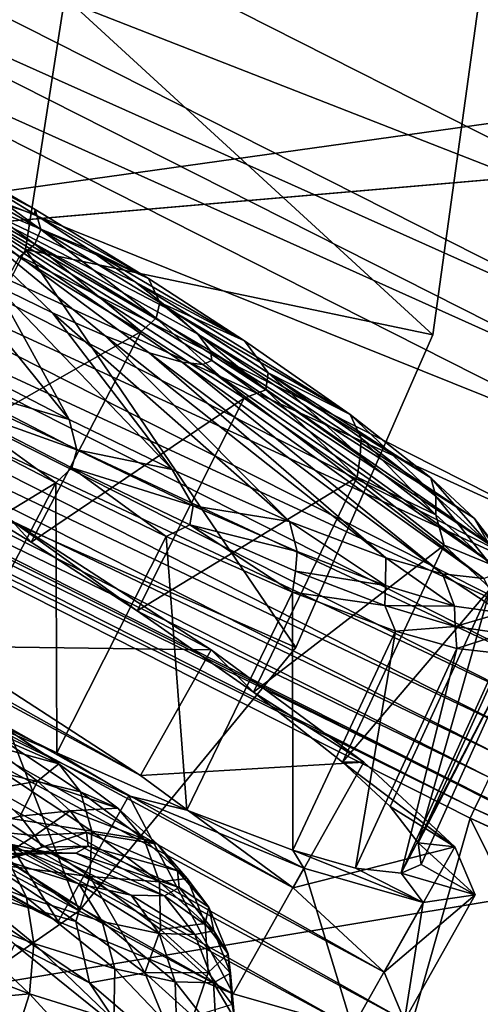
# Model space of a CAD drawing. Header units: metres. Extents: x -1501 to 0, y -1015 to 0.
# Tile 27 of 110: x -868 to -846, y -724 to -677. Entities that reach past the tile are written whole.
import ezdxf

# ---------------------------------------------------------------- set-up
doc = ezdxf.new("R2010")
doc.units = ezdxf.units.M

msp = doc.modelspace()

# ---------------------------------------------------------------- linework, layer by layer
at = {"layer": 'None'}
for points in [[(-883.227234, -663.339172, -403), (-833.802429, -688.34259, -403), (-367.318054, -603.682251, -403)], [(-896.670044, -688.680969, -406), (-953.535645, -657.19519, -406), (-352.068939, -612.611084, -406)], [(-365.180939, -642.72583, -406), (-896.670044, -688.680969, -406), (-352.068939, -612.611084, -406)], [(-838.549561, -717.892029, -406), (-896.670044, -688.680969, -406), (-365.180939, -642.72583, -406)], [(-833.802429, -688.34259, -403), (-883.227234, -663.339172, -403), (-885.714722, -668.052185, -402.52005)], [(-836.125061, -693.138428, -402.52005), (-885.714722, -668.052185, -402.52005), (-886.937805, -670.369263, -401.92572)], [(-836.125061, -693.138428, -402.52005), (-833.802429, -688.34259, -403), (-885.714722, -668.052185, -402.52005)], [(-886.937805, -670.369263, -401.92572), (-888.131348, -672.630554, -401.100159), (-837.267151, -695.496521, -401.92572)], [(-837.267151, -695.496521, -401.92572), (-836.125061, -693.138428, -402.52005), (-886.937805, -670.369263, -401.92572)], [(-888.131348, -672.630554, -401.100159), (-890.388062, -676.905884, -398.780426), (-838.381714, -697.797791, -401.100159)], [(-888.131348, -672.630554, -401.100159), (-838.381714, -697.797791, -401.100159), (-837.267151, -695.496521, -401.92572)], [(-840.488953, -702.148682, -398.780426), (-890.388062, -676.905884, -398.780426), (-891.434143, -678.887756, -397.307617)], [(-890.388062, -676.905884, -398.780426), (-840.488953, -702.148682, -398.780426), (-838.381714, -697.797791, -401.100159)], [(-891.434143, -678.887756, -397.307617), (-892.41449, -680.745117, -395.641296), (-841.46582, -704.165649, -397.307617)], [(-841.46582, -704.165649, -397.307617), (-840.488953, -702.148682, -398.780426), (-891.434143, -678.887756, -397.307617)], [(-892.41449, -680.745117, -395.641296), (-893.321228, -682.462891, -393.793457), (-842.381287, -706.055786, -395.641296)], [(-892.41449, -680.745117, -395.641296), (-842.381287, -706.055786, -395.641296), (-841.46582, -704.165649, -397.307617)], [(-893.321228, -682.462891, -393.793457), (-894.147644, -684.028564, -391.779236), (-843.227966, -707.803955, -393.793457)], [(-893.321228, -682.462891, -393.793457), (-843.227966, -707.803955, -393.793457), (-842.381287, -706.055786, -395.641296)], [(-894.147644, -684.028564, -391.779236), (-894.887329, -685.429932, -389.61441), (-843.999634, -709.397278, -391.779236)], [(-894.147644, -684.028564, -391.779236), (-843.999634, -709.397278, -391.779236), (-843.227966, -707.803955, -393.793457)], [(-844.690369, -710.823486, -389.61441), (-894.887329, -685.429932, -389.61441), (-895.533997, -686.65509, -387.314758)], [(-894.887329, -685.429932, -389.61441), (-844.690369, -710.823486, -389.61441), (-843.999634, -709.397278, -391.779236)], [(-845.294189, -712.070251, -387.314758), (-895.533997, -686.65509, -387.314758), (-896.081726, -687.692749, -384.897552)], [(-845.294189, -712.070251, -387.314758), (-844.690369, -710.823486, -389.61441), (-895.533997, -686.65509, -387.314758)], [(-845.805664, -713.126282, -384.897552), (-896.081726, -687.692749, -384.897552), (-896.526672, -688.535706, -382.385681)], [(-845.805664, -713.126282, -384.897552), (-845.294189, -712.070251, -387.314758), (-896.081726, -687.692749, -384.897552)], [(-846.22113, -713.984131, -382.385681), (-896.526672, -688.535706, -382.385681), (-896.865479, -689.177612, -379.803467)], [(-846.22113, -713.984131, -382.385681), (-845.805664, -713.126282, -384.897552), (-896.526672, -688.535706, -382.385681)], [(-838.549561, -717.892029, -406), (-919.173218, -731.311707, -63), (-896.670044, -688.680969, -406)], [(-896.865479, -689.177612, -379.803467), (-897.094727, -689.612, -377.175201), (-846.537537, -714.637329, -379.803467)], [(-846.537537, -714.637329, -379.803467), (-846.22113, -713.984131, -382.385681), (-896.865479, -689.177612, -379.803467)], [(-902.407471, -737.109253, -60), (-859.092834, -758.611267, -60), (-897.094727, -689.612, -377.175201)], [(-897.094727, -689.612, -377.175201), (-846.746521, -715.082458, -377.175201), (-846.537537, -714.637329, -379.803467)], [(-897.094727, -689.612, -377.175201), (-859.092834, -758.611267, -60), (-846.746521, -715.082458, -377.175201)], [(-795.062439, -737.676331, -382.385681), (-846.22113, -713.984131, -382.385681), (-846.537537, -714.637329, -379.803467)], [(-846.537537, -714.637329, -379.803467), (-846.746521, -715.082458, -377.175201), (-795.355957, -738.340149, -379.803467)], [(-795.355957, -738.340149, -379.803467), (-795.062439, -737.676331, -382.385681), (-846.537537, -714.637329, -379.803467)], [(-859.092834, -758.611267, -60), (-815.174988, -778.852722, -60), (-846.746521, -715.082458, -377.175201)], [(-846.746521, -715.082458, -377.175201), (-795.546326, -738.793762, -377.175201), (-795.355957, -738.340149, -379.803467)], [(-846.746521, -715.082458, -377.175201), (-815.174988, -778.852722, -60), (-795.546326, -738.793762, -377.175201)], [(-859.335266, -761.385986, -63), (-919.173218, -731.311707, -63), (-838.549561, -717.892029, -406)], [(-779.312256, -744.756042, -406), (-859.335266, -761.385986, -63), (-838.549561, -717.892029, -406)]]:
    msp.add_3dface(points, dxfattribs=at)
at = {"layer": 'None01'}
for points in [[(-868.19342, -687.655396, -410), (-848.549316, -691.772339, -410), (-866.291931, -675.469116, -410)], [(-868.19342, -687.655396, -410), (-866.291931, -675.469116, -410), (-868.19342, -687.655396, -430)], [(-866.291931, -675.469116, -410), (-866.291931, -675.469116, -430), (-868.19342, -687.655396, -430)], [(-868.19342, -687.655396, -430), (-866.291931, -675.469116, -430), (-848.549316, -691.772339, -430)], [(-848.549316, -691.772339, -410), (-846.291931, -675.469116, -410), (-866.291931, -675.469116, -410)], [(-848.549316, -691.772339, -430), (-866.291931, -675.469116, -430), (-846.291931, -675.469116, -430)], [(-846.291931, -675.469116, -410), (-848.549316, -691.772339, -410), (-846.291931, -675.469116, -430)], [(-848.549316, -691.772339, -410), (-848.549316, -691.772339, -430), (-846.291931, -675.469116, -430)], [(-873.717163, -698.683044, -410), (-855.151733, -706.848816, -410), (-868.19342, -687.655396, -410)], [(-873.717163, -698.683044, -410), (-868.19342, -687.655396, -410), (-873.717163, -698.683044, -430)], [(-868.19342, -687.655396, -410), (-868.19342, -687.655396, -430), (-873.717163, -698.683044, -430)], [(-873.717163, -698.683044, -430), (-868.19342, -687.655396, -430), (-855.151733, -706.848816, -430)], [(-855.151733, -706.848816, -410), (-848.549316, -691.772339, -410), (-868.19342, -687.655396, -410)], [(-855.151733, -706.848816, -430), (-868.19342, -687.655396, -430), (-848.549316, -691.772339, -430)], [(-848.549316, -691.772339, -410), (-855.151733, -706.848816, -410), (-848.549316, -691.772339, -430)], [(-855.151733, -706.848816, -410), (-855.151733, -706.848816, -430), (-848.549316, -691.772339, -430)], [(-882.337952, -707.503601, -410), (-865.602356, -719.564026, -410), (-873.717163, -698.683044, -410)], [(-882.337952, -707.503601, -430), (-873.717163, -698.683044, -430), (-865.602356, -719.564026, -430)], [(-865.602356, -719.564026, -410), (-855.151733, -706.848816, -410), (-873.717163, -698.683044, -410)], [(-865.602356, -719.564026, -430), (-873.717163, -698.683044, -430), (-855.151733, -706.848816, -430)], [(-855.151733, -706.848816, -410), (-865.602356, -719.564026, -410), (-855.151733, -706.848816, -430)], [(-865.602356, -719.564026, -410), (-865.602356, -719.564026, -430), (-855.151733, -706.848816, -430)], [(-879.114685, -728.961182, -410), (-865.602356, -719.564026, -410), (-882.337952, -707.503601, -410)], [(-879.114685, -728.961182, -430), (-882.337952, -707.503601, -430), (-865.602356, -719.564026, -430)], [(-865.602356, -719.564026, -410), (-879.114685, -728.961182, -410), (-865.602356, -719.564026, -430)], [(-879.114685, -728.961182, -410), (-879.114685, -728.961182, -430), (-865.602356, -719.564026, -430)]]:
    msp.add_3dface(points, dxfattribs=at)
at = {"layer": 'None01234'}
for points in [[(-873.498291, -683.187805, -355.370636), (-873.156616, -682.581482, -353.53833), (-867.46106, -686.685852, -354.687927)], [(-867.730164, -685.719604, -352.967499), (-873.156616, -682.581482, -353.53833), (-870.50238, -684.273621, -335.966888)], [(-873.156616, -682.581482, -353.53833), (-867.730164, -685.719604, -352.967499), (-867.46106, -686.685852, -354.687927)], [(-873.868652, -683.845154, -356.017334), (-873.498291, -683.187805, -355.370636), (-867.739685, -687.396362, -355.32428)], [(-873.498291, -683.187805, -355.370636), (-867.46106, -686.685852, -354.687927), (-867.739685, -687.396362, -355.32428)], [(-873.868652, -683.845154, -356.017334), (-867.739685, -687.396362, -355.32428), (-868.496948, -688.019409, -355.769318)], [(-918.843384, -684.230652, -334.528534), (-850.900452, -722.514771, -334.528534), (-921.349609, -684.590759, -321.953278)], [(-913.085999, -685.875977, -345.872833), (-855.290283, -718.442383, -345.872833), (-918.843384, -684.230652, -334.528534)], [(-855.290283, -718.442383, -345.872833), (-850.900452, -722.514771, -334.528534), (-918.843384, -684.230652, -334.528534)], [(-860.645142, -693.093262, -312.797852), (-859.647461, -693.205688, -315.988983), (-873.935974, -683.964661, -319.028412)], [(-859.647461, -693.205688, -315.988983), (-859.208191, -693.01355, -319.108643), (-873.935974, -683.964661, -319.028412)], [(-859.208191, -693.01355, -319.108643), (-859.271362, -692.538269, -322.228302), (-873.935974, -683.964661, -319.028412)], [(-859.271362, -692.538269, -322.228302), (-859.884399, -691.743103, -325.419434), (-873.935974, -683.964661, -319.028412)], [(-859.884399, -691.743103, -325.419434), (-861.095703, -690.627747, -328.490265), (-873.935974, -683.964661, -319.028412)], [(-861.095703, -690.627747, -328.490265), (-862.885071, -689.233093, -331.231598), (-873.935974, -683.964661, -319.028412)], [(-862.885071, -689.233093, -331.231598), (-865.157104, -687.639038, -333.458466), (-873.935974, -683.964661, -319.028412)], [(-865.157104, -687.639038, -333.458466), (-867.756653, -685.950073, -335.049347), (-873.935974, -683.964661, -319.028412)], [(-873.935974, -683.964661, -319.028412), (-867.756653, -685.950073, -335.049347), (-870.50238, -684.273621, -335.966888)], [(-869.678345, -689.360474, -303.167938), (-866.887024, -690.709106, -304.75882), (-873.935974, -683.964661, -319.028412)], [(-866.887024, -690.709106, -304.75882), (-864.346558, -691.826721, -306.985687), (-873.935974, -683.964661, -319.028412)], [(-864.346558, -691.826721, -306.985687), (-862.226624, -692.634888, -309.72702), (-873.935974, -683.964661, -319.028412)], [(-862.226624, -692.634888, -309.72702), (-860.645142, -693.093262, -312.797852), (-873.935974, -683.964661, -319.028412)], [(-867.756653, -685.950073, -335.049347), (-867.730164, -685.719604, -352.967499), (-870.50238, -684.273621, -335.966888)], [(-850.900452, -722.514771, -334.528534), (-849.910217, -724.845032, -321.953278), (-921.349609, -684.590759, -321.953278)], [(-921.349609, -684.590759, -321.953278), (-849.910217, -724.845032, -321.953278), (-920.359375, -686.921082, -309.378021)], [(-862.255066, -689.062561, -351.137939), (-867.730164, -685.719604, -352.967499), (-867.756653, -685.950073, -335.049347)], [(-867.46106, -686.685852, -354.687927), (-867.730164, -685.719604, -352.967499), (-862.255066, -689.062561, -351.137939)], [(-904.640991, -689.365723, -354.875732), (-862.649963, -713.02655, -354.875732), (-913.085999, -685.875977, -345.872833)], [(-862.649963, -713.02655, -354.875732), (-855.290283, -718.442383, -345.872833), (-913.085999, -685.875977, -345.872833)], [(-865.157104, -687.639038, -333.458466), (-862.255066, -689.062561, -351.137939), (-867.756653, -685.950073, -335.049347)], [(-867.739685, -687.396362, -355.32428), (-867.46106, -686.685852, -354.687927), (-861.898865, -690.973572, -353.294403)], [(-867.46106, -686.685852, -354.687927), (-861.707703, -690.209534, -352.688446), (-861.898865, -690.973572, -353.294403)], [(-867.46106, -686.685852, -354.687927), (-862.255066, -689.062561, -351.137939), (-861.707703, -690.209534, -352.688446)], [(-849.910217, -724.845032, -321.953278), (-852.416443, -725.205139, -309.378021), (-920.359375, -686.921082, -309.378021)], [(-920.359375, -686.921082, -309.378021), (-852.416443, -725.205139, -309.378021), (-915.969543, -690.993408, -298.033691)], [(-868.496948, -688.019409, -355.769318), (-867.739685, -687.396362, -355.32428), (-862.619202, -691.608154, -353.805176)], [(-867.739685, -687.396362, -355.32428), (-861.898865, -690.973572, -353.294403), (-862.619202, -691.608154, -353.805176)], [(-862.885071, -689.233093, -331.231598), (-857.624451, -692.059631, -348.385864), (-865.157104, -687.639038, -333.458466)], [(-857.624451, -692.059631, -348.385864), (-862.255066, -689.062561, -351.137939), (-865.157104, -687.639038, -333.458466)], [(-873.959473, -698.092163, -358.187225), (-868.496948, -688.019409, -355.769318), (-862.619202, -691.608154, -353.805176)], [(-872.534668, -687.88031, -302.250397), (-866.087219, -695.863586, -287.559875), (-869.678345, -689.360474, -303.167938)], [(-871.782898, -692.912048, -285.730316), (-866.087219, -695.863586, -287.559875), (-872.534668, -687.88031, -302.250397)], [(-862.255066, -689.062561, -351.137939), (-857.624451, -692.059631, -348.385864), (-861.707703, -690.209534, -352.688446)], [(-872.259094, -706.797424, -360.655945), (-862.649963, -713.02655, -354.875732), (-904.640991, -689.365723, -354.875732)], [(-869.678345, -689.360474, -303.167938), (-866.087219, -695.863586, -287.559875), (-861.124878, -698.271851, -290.311951)], [(-869.678345, -689.360474, -303.167938), (-861.124878, -698.271851, -290.311951), (-866.887024, -690.709106, -304.75882)], [(-861.095703, -690.627747, -328.490265), (-852.539978, -695.609741, -343.524475), (-862.885071, -689.233093, -331.231598)], [(-852.539978, -695.609741, -343.524475), (-857.624451, -692.059631, -348.385864), (-862.885071, -689.233093, -331.231598)], [(-861.898865, -690.973572, -353.294403), (-861.707703, -690.209534, -352.688446), (-856.602417, -694.421814, -350.003632)], [(-861.707703, -690.209534, -352.688446), (-856.49054, -693.60614, -349.44696), (-856.602417, -694.421814, -350.003632)], [(-861.707703, -690.209534, -352.688446), (-857.624451, -692.059631, -348.385864), (-856.49054, -693.60614, -349.44696)], [(-852.416443, -725.205139, -309.378021), (-858.173828, -723.559814, -298.033691), (-915.969543, -690.993408, -298.033691)], [(-915.969543, -690.993408, -298.033691), (-858.173828, -723.559814, -298.033691), (-908.609863, -696.409241, -289.030823)], [(-861.124878, -698.271851, -290.311951), (-855.454346, -700.781921, -295.17334), (-866.887024, -690.709106, -304.75882)], [(-866.887024, -690.709106, -304.75882), (-855.454346, -700.781921, -295.17334), (-864.346558, -691.826721, -306.985687)], [(-862.619202, -691.608154, -353.805176), (-861.898865, -690.973572, -353.294403), (-857.649658, -694.824585, -350.851929)], [(-861.898865, -690.973572, -353.294403), (-856.602417, -694.421814, -350.003632), (-857.649658, -694.824585, -350.851929)], [(-859.884399, -691.743103, -325.419434), (-848.642151, -698.669495, -337.398041), (-861.095703, -690.627747, -328.490265)], [(-848.642151, -698.669495, -337.398041), (-852.539978, -695.609741, -343.524475), (-861.095703, -690.627747, -328.490265)], [(-873.959473, -698.092163, -358.187225), (-862.619202, -691.608154, -353.805176), (-867.919495, -701.779968, -356.168884)], [(-862.619202, -691.608154, -353.805176), (-857.649658, -694.824585, -350.851929), (-867.919495, -701.779968, -356.168884)], [(-855.454346, -700.781921, -295.17334), (-850.817993, -702.530945, -301.299744), (-864.346558, -691.826721, -306.985687)], [(-864.346558, -691.826721, -306.985687), (-850.817993, -702.530945, -301.299744), (-862.226624, -692.634888, -309.72702)], [(-859.271362, -692.538269, -322.228302), (-846.555847, -700.615173, -331.933563), (-859.884399, -691.743103, -325.419434)], [(-846.555847, -700.615173, -331.933563), (-848.642151, -698.669495, -337.398041), (-859.884399, -691.743103, -325.419434)], [(-857.624451, -692.059631, -348.385864), (-852.539978, -695.609741, -343.524475), (-856.49054, -693.60614, -349.44696)], [(-866.087219, -695.863586, -287.559875), (-871.782898, -692.912048, -285.730316), (-871.707825, -694.222595, -284.232697)], [(-850.817993, -702.530945, -301.299744), (-848.072937, -703.307556, -306.764252), (-862.226624, -692.634888, -309.72702)], [(-862.226624, -692.634888, -309.72702), (-848.072937, -703.307556, -306.764252), (-860.645142, -693.093262, -312.797852)], [(-859.208191, -693.01355, -319.108643), (-845.333496, -702.200745, -325.570313), (-859.271362, -692.538269, -322.228302)], [(-845.333496, -702.200745, -325.570313), (-846.555847, -700.615173, -331.933563), (-859.271362, -692.538269, -322.228302)], [(-848.072937, -703.307556, -306.764252), (-846.083496, -703.531799, -313.127502), (-860.645142, -693.093262, -312.797852)], [(-860.645142, -693.093262, -312.797852), (-846.083496, -703.531799, -313.127502), (-859.647461, -693.205688, -315.988983)], [(-859.647461, -693.205688, -315.988983), (-845.207458, -703.148621, -319.348907), (-859.208191, -693.01355, -319.108643)], [(-846.083496, -703.531799, -313.127502), (-845.207458, -703.148621, -319.348907), (-859.647461, -693.205688, -315.988983)], [(-845.207458, -703.148621, -319.348907), (-845.333496, -702.200745, -325.570313), (-859.208191, -693.01355, -319.108643)], [(-856.602417, -694.421814, -350.003632), (-856.49054, -693.60614, -349.44696), (-852.044678, -697.61969, -345.535522)], [(-856.49054, -693.60614, -349.44696), (-852.001038, -696.756104, -345.045746), (-852.044678, -697.61969, -345.535522)], [(-856.49054, -693.60614, -349.44696), (-852.539978, -695.609741, -343.524475), (-852.001038, -696.756104, -345.045746)], [(-865.71344, -697.318481, -286.232147), (-871.707825, -694.222595, -284.232697), (-872.050964, -695.047668, -283.798096)], [(-866.087219, -695.863586, -287.559875), (-871.707825, -694.222595, -284.232697), (-865.71344, -697.318481, -286.232147)], [(-867.919495, -701.779968, -356.168884), (-857.649658, -694.824585, -350.851929), (-862.813416, -705.084717, -353.134552)], [(-857.649658, -694.824585, -350.851929), (-852.189697, -698.636841, -345.631836), (-862.813416, -705.084717, -353.134552)], [(-857.649658, -694.824585, -350.851929), (-856.602417, -694.421814, -350.003632), (-852.189697, -698.636841, -345.631836)], [(-856.602417, -694.421814, -350.003632), (-852.044678, -697.61969, -345.535522), (-852.189697, -698.636841, -345.631836)], [(-872.050964, -695.047668, -283.798096), (-872.847717, -695.740784, -283.587524), (-866.733215, -698.909363, -285.551636)], [(-865.71344, -697.318481, -286.232147), (-872.050964, -695.047668, -283.798096), (-865.965454, -698.190613, -285.827972)], [(-865.965454, -698.190613, -285.827972), (-872.050964, -695.047668, -283.798096), (-866.733215, -698.909363, -285.551636)], [(-866.733215, -698.909363, -285.551636), (-872.847717, -695.740784, -283.587524), (-878.430359, -706.026672, -284.013123)], [(-852.001038, -696.756104, -345.045746), (-852.539978, -695.609741, -343.524475), (-848.404846, -699.550415, -339.59668)], [(-848.404846, -699.550415, -339.59668), (-852.539978, -695.609741, -343.524475), (-848.642151, -698.669495, -337.398041)], [(-861.124878, -698.271851, -290.311951), (-866.087219, -695.863586, -287.559875), (-865.71344, -697.318481, -286.232147)], [(-858.173828, -723.559814, -298.033691), (-866.618835, -720.070129, -289.030823), (-908.609863, -696.409241, -289.030823)], [(-908.609863, -696.409241, -289.030823), (-866.618835, -720.070129, -289.030823), (-899.000732, -702.638367, -283.25061)], [(-852.044678, -697.61969, -345.535522), (-852.001038, -696.756104, -345.045746), (-848.393799, -700.456482, -340.003632)], [(-848.393799, -700.456482, -340.003632), (-852.001038, -696.756104, -345.045746), (-848.404846, -699.550415, -339.59668)], [(-860.105469, -700.021545, -289.473663), (-865.71344, -697.318481, -286.232147), (-865.965454, -698.190613, -285.827972)], [(-861.124878, -698.271851, -290.311951), (-865.71344, -697.318481, -286.232147), (-860.105469, -700.021545, -289.473663)], [(-852.189697, -698.636841, -345.631836), (-852.044678, -697.61969, -345.535522), (-848.393799, -700.456482, -340.003632)], [(-867.919495, -701.779968, -356.168884), (-868.848389, -700.744446, -359.802856), (-873.959473, -698.092163, -358.187225)], [(-865.965454, -698.190613, -285.827972), (-866.733215, -698.909363, -285.551636), (-861.407715, -701.493958, -288.504913)], [(-860.105469, -700.021545, -289.473663), (-865.965454, -698.190613, -285.827972), (-860.272278, -700.934753, -289.118744)], [(-860.272278, -700.934753, -289.118744), (-865.965454, -698.190613, -285.827972), (-861.407715, -701.493958, -288.504913)], [(-855.454346, -700.781921, -295.17334), (-861.124878, -698.271851, -290.311951), (-860.105469, -700.021545, -289.473663)], [(-866.733215, -698.909363, -285.551636), (-878.430359, -706.026672, -284.013123), (-872.147095, -709.282654, -286.031464)], [(-866.675232, -711.938293, -289.065796), (-866.733215, -698.909363, -285.551636), (-872.147095, -709.282654, -286.031464)], [(-861.407715, -701.493958, -288.504913), (-866.733215, -698.909363, -285.551636), (-866.675232, -711.938293, -289.065796)], [(-862.813416, -705.084717, -353.134552), (-852.189697, -698.636841, -345.631836), (-857.202087, -709.002625, -347.769958)], [(-852.189697, -698.636841, -345.631836), (-848.004272, -701.922424, -339.052948), (-857.202087, -709.002625, -347.769958)], [(-848.004272, -701.922424, -339.052948), (-852.189697, -698.636841, -345.631836), (-848.393799, -700.456482, -340.003632)], [(-848.404846, -699.550415, -339.59668), (-848.642151, -698.669495, -337.398041), (-845.823547, -701.887329, -333.335663)], [(-848.642151, -698.669495, -337.398041), (-846.555847, -700.615173, -331.933563), (-845.823547, -701.887329, -333.335663)], [(-845.823547, -701.887329, -333.335663), (-845.773254, -702.828918, -333.64743), (-848.404846, -699.550415, -339.59668)], [(-845.773254, -702.828918, -333.64743), (-848.393799, -700.456482, -340.003632), (-848.404846, -699.550415, -339.59668)], [(-855.085388, -702.229919, -293.874878), (-860.105469, -700.021545, -289.473663), (-860.272278, -700.934753, -289.118744)], [(-855.454346, -700.781921, -295.17334), (-860.105469, -700.021545, -289.473663), (-855.085388, -702.229919, -293.874878)], [(-845.773254, -702.828918, -333.64743), (-848.004272, -701.922424, -339.052948), (-848.393799, -700.456482, -340.003632)], [(-868.848389, -700.744446, -359.802856), (-859.239258, -706.973572, -354.022644), (-872.259094, -706.797424, -360.655945)], [(-859.239258, -706.973572, -354.022644), (-868.848389, -700.744446, -359.802856), (-862.813416, -705.084717, -353.134552)], [(-868.848389, -700.744446, -359.802856), (-867.919495, -701.779968, -356.168884), (-862.813416, -705.084717, -353.134552)], [(-861.407715, -701.493958, -288.504913), (-855.31842, -704.189392, -293.724976), (-860.272278, -700.934753, -289.118744)], [(-855.31842, -704.189392, -293.724976), (-855.175903, -703.176697, -293.586853), (-860.272278, -700.934753, -289.118744)], [(-860.272278, -700.934753, -289.118744), (-855.175903, -703.176697, -293.586853), (-855.085388, -702.229919, -293.874878)], [(-850.817993, -702.530945, -301.299744), (-855.454346, -700.781921, -295.17334), (-850.832336, -703.858459, -299.323914)], [(-850.832336, -703.858459, -299.323914), (-855.454346, -700.781921, -295.17334), (-855.085388, -702.229919, -293.874878)], [(-845.823547, -701.887329, -333.335663), (-846.555847, -700.615173, -331.933563), (-844.366272, -703.667175, -326.533325)], [(-846.555847, -700.615173, -331.933563), (-845.333496, -702.200745, -325.570313), (-844.366272, -703.667175, -326.533325)], [(-860.417175, -714.708435, -294.43042), (-861.407715, -701.493958, -288.504913), (-866.675232, -711.938293, -289.065796)], [(-855.31842, -704.189392, -293.724976), (-861.407715, -701.493958, -288.504913), (-860.417175, -714.708435, -294.43042)], [(-857.202087, -709.002625, -347.769958), (-848.004272, -701.922424, -339.052948), (-852.900818, -712.379211, -341.008759)], [(-848.004272, -701.922424, -339.052948), (-845.765503, -704.010437, -333.188538), (-852.900818, -712.379211, -341.008759)], [(-845.765503, -704.010437, -333.188538), (-848.004272, -701.922424, -339.052948), (-845.773254, -702.828918, -333.64743)], [(-855.175903, -703.176697, -293.586853), (-850.832336, -703.858459, -299.323914), (-855.085388, -702.229919, -293.874878)], [(-866.618835, -720.070129, -289.030823), (-876.924744, -715.077637, -283.25061), (-899.000732, -702.638367, -283.25061)], [(-847.496216, -704.855896, -305.584961), (-850.817993, -702.530945, -301.299744), (-850.832336, -703.858459, -299.323914)], [(-848.072937, -703.307556, -306.764252), (-850.817993, -702.530945, -301.299744), (-847.496216, -704.855896, -305.584961)], [(-855.175903, -703.176697, -293.586853), (-855.31842, -704.189392, -293.724976), (-850.858215, -704.830017, -299.118713)], [(-855.175903, -703.176697, -293.586853), (-850.858215, -704.830017, -299.118713), (-850.832336, -703.858459, -299.323914)], [(-846.083496, -703.531799, -313.127502), (-848.072937, -703.307556, -306.764252), (-845.218933, -705.180359, -312.387299)], [(-845.218933, -705.180359, -312.387299), (-848.072937, -703.307556, -306.764252), (-847.496216, -704.855896, -305.584961)], [(-855.300842, -716.638489, -301.191589), (-855.31842, -704.189392, -293.724976), (-860.417175, -714.708435, -294.43042)], [(-850.339905, -706.067444, -300.303864), (-855.31842, -704.189392, -293.724976), (-855.300842, -716.638489, -301.191589)], [(-855.31842, -704.189392, -293.724976), (-850.339905, -706.067444, -300.303864), (-850.858215, -704.830017, -299.118713)], [(-852.900818, -712.379211, -341.008759), (-845.765503, -704.010437, -333.188538), (-850.600647, -714.524536, -334.983215)], [(-850.832336, -703.858459, -299.323914), (-850.858215, -704.830017, -299.118713), (-847.496216, -704.855896, -305.584961)], [(-845.765503, -704.010437, -333.188538), (-849.252136, -716.273682, -327.96347), (-850.600647, -714.524536, -334.983215)], [(-845.765503, -704.010437, -333.188538), (-844.453247, -705.712585, -326.35733), (-849.252136, -716.273682, -327.96347)], [(-859.239258, -706.973572, -354.022644), (-862.813416, -705.084717, -353.134552), (-857.202087, -709.002625, -347.769958)], [(-850.858215, -704.830017, -299.118713), (-850.339905, -706.067444, -300.303864), (-847.471375, -705.84259, -305.474915)], [(-850.858215, -704.830017, -299.118713), (-847.471375, -705.84259, -305.474915), (-847.496216, -704.855896, -305.584961)], [(-847.496216, -704.855896, -305.584961), (-847.471375, -705.84259, -305.474915), (-845.218933, -705.180359, -312.387299)], [(-847.471375, -705.84259, -305.474915), (-845.159485, -706.171997, -312.380646), (-845.218933, -705.180359, -312.387299)], [(-844.453247, -705.712585, -326.35733), (-844.317932, -706.730103, -319.678406), (-849.252136, -716.273682, -327.96347)], [(-852.274231, -717.49469, -307.217163), (-850.339905, -706.067444, -300.303864), (-855.300842, -716.638489, -301.191589)], [(-847.394165, -706.900818, -306.168274), (-850.339905, -706.067444, -300.303864), (-852.274231, -717.49469, -307.217163)], [(-850.339905, -706.067444, -300.303864), (-847.394165, -706.900818, -306.168274), (-847.471375, -705.84259, -305.474915)], [(-847.471375, -705.84259, -305.474915), (-847.394165, -706.900818, -306.168274), (-845.159485, -706.171997, -312.380646)], [(-847.394165, -706.900818, -306.168274), (-845.258423, -707.141479, -312.999481), (-845.159485, -706.171997, -312.380646)], [(-859.239258, -706.973572, -354.022644), (-862.649963, -713.02655, -354.875732), (-872.259094, -706.797424, -360.655945)], [(-859.239258, -706.973572, -354.022644), (-851.879578, -712.389343, -345.019745), (-862.649963, -713.02655, -354.875732)], [(-851.879578, -712.389343, -345.019745), (-859.239258, -706.973572, -354.022644), (-857.202087, -709.002625, -347.769958)], [(-850.079529, -717.742004, -314.236908), (-847.394165, -706.900818, -306.168274), (-852.274231, -717.49469, -307.217163)], [(-844.317932, -706.730103, -319.678406), (-850.079529, -717.742004, -314.236908), (-849.113098, -717.319275, -321.100189)], [(-844.317932, -706.730103, -319.678406), (-845.258423, -707.141479, -312.999481), (-850.079529, -717.742004, -314.236908)], [(-845.258423, -707.141479, -312.999481), (-847.394165, -706.900818, -306.168274), (-850.079529, -717.742004, -314.236908)], [(-849.252136, -716.273682, -327.96347), (-844.317932, -706.730103, -319.678406), (-849.113098, -717.319275, -321.100189)], [(-876.924744, -715.077637, -283.25061), (-866.618835, -720.070129, -289.030823), (-873.514038, -709.024597, -282.397522)], [(-872.147095, -709.282654, -286.031464), (-873.514038, -709.024597, -282.397522), (-866.675232, -711.938293, -289.065796)], [(-873.514038, -709.024597, -282.397522), (-863.208069, -714.01709, -288.177734), (-866.675232, -711.938293, -289.065796)], [(-866.618835, -720.070129, -289.030823), (-863.208069, -714.01709, -288.177734), (-873.514038, -709.024597, -282.397522)], [(-851.879578, -712.389343, -345.019745), (-857.202087, -709.002625, -347.769958), (-852.900818, -712.379211, -341.008759)], [(-866.675232, -711.938293, -289.065796), (-863.208069, -714.01709, -288.177734), (-860.417175, -714.708435, -294.43042)], [(-851.879578, -712.389343, -345.019745), (-855.290283, -718.442383, -345.872833), (-862.649963, -713.02655, -354.875732)], [(-851.879578, -712.389343, -345.019745), (-847.489746, -716.461731, -333.675446), (-855.290283, -718.442383, -345.872833)], [(-847.489746, -716.461731, -333.675446), (-852.900818, -712.379211, -341.008759), (-850.600647, -714.524536, -334.983215)], [(-847.489746, -716.461731, -333.675446), (-851.879578, -712.389343, -345.019745), (-852.900818, -712.379211, -341.008759)], [(-866.618835, -720.070129, -289.030823), (-858.173828, -723.559814, -298.033691), (-863.208069, -714.01709, -288.177734)], [(-863.208069, -714.01709, -288.177734), (-854.763123, -717.506775, -297.180603), (-860.417175, -714.708435, -294.43042)], [(-858.173828, -723.559814, -298.033691), (-854.763123, -717.506775, -297.180603), (-863.208069, -714.01709, -288.177734)], [(-860.417175, -714.708435, -294.43042), (-854.763123, -717.506775, -297.180603), (-855.300842, -716.638489, -301.191589)], [(-849.252136, -716.273682, -327.96347), (-847.489746, -716.461731, -333.675446), (-850.600647, -714.524536, -334.983215)], [(-854.763123, -717.506775, -297.180603), (-849.005676, -719.1521, -308.524933), (-855.300842, -716.638489, -301.191589)], [(-855.300842, -716.638489, -301.191589), (-849.005676, -719.1521, -308.524933), (-852.274231, -717.49469, -307.217163)], [(-847.489746, -716.461731, -333.675446), (-850.900452, -722.514771, -334.528534), (-855.290283, -718.442383, -345.872833)], [(-847.489746, -716.461731, -333.675446), (-846.499451, -718.791992, -321.100189), (-850.900452, -722.514771, -334.528534)], [(-849.113098, -717.319275, -321.100189), (-846.499451, -718.791992, -321.100189), (-849.252136, -716.273682, -327.96347)], [(-846.499451, -718.791992, -321.100189), (-847.489746, -716.461731, -333.675446), (-849.252136, -716.273682, -327.96347)], [(-858.173828, -723.559814, -298.033691), (-852.416443, -725.205139, -309.378021), (-854.763123, -717.506775, -297.180603)], [(-852.416443, -725.205139, -309.378021), (-849.005676, -719.1521, -308.524933), (-854.763123, -717.506775, -297.180603)], [(-849.005676, -719.1521, -308.524933), (-850.079529, -717.742004, -314.236908), (-852.274231, -717.49469, -307.217163)], [(-846.499451, -718.791992, -321.100189), (-849.113098, -717.319275, -321.100189), (-850.079529, -717.742004, -314.236908)], [(-849.005676, -719.1521, -308.524933), (-846.499451, -718.791992, -321.100189), (-850.079529, -717.742004, -314.236908)], [(-846.499451, -718.791992, -321.100189), (-849.910217, -724.845032, -321.953278), (-850.900452, -722.514771, -334.528534)], [(-849.910217, -724.845032, -321.953278), (-846.499451, -718.791992, -321.100189), (-849.005676, -719.1521, -308.524933)], [(-852.416443, -725.205139, -309.378021), (-849.910217, -724.845032, -321.953278), (-849.005676, -719.1521, -308.524933)]]:
    msp.add_3dface(points, dxfattribs=at)
at = {"layer": 'None012348'}
for points in [[(-869.435547, -711.224243, -272.453094), (-870.192627, -710.073425, -270.505707), (-866.584229, -712.473083, -267.04187)], [(-866.584229, -712.473083, -267.04187), (-870.192627, -710.073425, -270.505707), (-869.945068, -711.550781, -263.697662)], [(-869.153442, -712.942627, -274.249695), (-869.435547, -711.224243, -272.453094), (-865.533569, -713.819092, -268.707397)], [(-865.533569, -713.819092, -268.707397), (-869.435547, -711.224243, -272.453094), (-866.584229, -712.473083, -267.04187)], [(-866.584229, -712.473083, -267.04187), (-869.945068, -711.550781, -263.697662), (-867.615356, -713.299744, -260.197418)], [(-867.615356, -713.299744, -260.197418), (-869.945068, -711.550781, -263.697662), (-869.869812, -713.697815, -259.187805)], [(-863.746155, -714.603699, -262.777771), (-866.584229, -712.473083, -267.04187), (-867.615356, -713.299744, -260.197418)], [(-865.533569, -713.819092, -268.707397), (-866.584229, -712.473083, -267.04187), (-863.746155, -714.603699, -262.777771)], [(-869.869812, -713.697815, -259.187805), (-868.451721, -714.984192, -255.653336), (-867.615356, -713.299744, -260.197418)], [(-869.422485, -715.018127, -275.62085), (-869.153442, -712.942627, -274.249695), (-864.997803, -715.706177, -270.260529)], [(-864.997803, -715.706177, -270.260529), (-869.153442, -712.942627, -274.249695), (-865.533569, -713.819092, -268.707397)], [(-868.451721, -714.984192, -255.653336), (-866.042175, -714.726807, -256.276459), (-867.615356, -713.299744, -260.197418)], [(-867.615356, -713.299744, -260.197418), (-866.042175, -714.726807, -256.276459), (-863.746155, -714.603699, -262.777771)], [(-870.916748, -715.610291, -256.216705), (-868.451721, -714.984192, -255.653336), (-869.869812, -713.697815, -259.187805)], [(-864.997803, -715.706177, -270.260529), (-865.533569, -713.819092, -268.707397), (-862.464539, -716.123108, -264.096344)], [(-862.464539, -716.123108, -264.096344), (-865.533569, -713.819092, -268.707397), (-863.746155, -714.603699, -262.777771)], [(-868.451721, -714.984192, -255.653336), (-867.73877, -715.930481, -251.980423), (-866.042175, -714.726807, -256.276459)], [(-867.73877, -715.930481, -251.980423), (-865.251282, -715.776489, -252.201904), (-866.042175, -714.726807, -256.276459)], [(-866.042175, -714.726807, -256.276459), (-861.829651, -716.342163, -258.00119), (-863.746155, -714.603699, -262.777771)], [(-866.042175, -714.726807, -256.276459), (-865.251282, -715.776489, -252.201904), (-861.829651, -716.342163, -258.00119)], [(-863.746155, -714.603699, -262.777771), (-861.829651, -716.342163, -258.00119), (-862.464539, -716.123108, -264.096344)], [(-868.451721, -714.984192, -255.653336), (-870.916748, -715.610291, -256.216705), (-867.73877, -715.930481, -251.980423)], [(-865.093384, -717.897095, -271.465149), (-869.935364, -717.290649, -276.228333), (-869.422485, -715.018127, -275.62085)], [(-865.093384, -717.897095, -271.465149), (-869.422485, -715.018127, -275.62085), (-864.997803, -715.706177, -270.260529)], [(-869.004883, -717.188354, -229.327957), (-873.057922, -715.654907, -225.86412), (-868.151184, -718.918091, -227.924744)], [(-873.057922, -715.654907, -225.86412), (-872.533997, -717.259827, -224.179062), (-868.151184, -718.918091, -227.924744)], [(-869.153076, -716.295105, -236.239792), (-871.932129, -715.421387, -232.739532), (-865.619446, -718.252747, -233.592056)], [(-871.932129, -715.421387, -232.739532), (-869.004883, -717.188354, -229.327957), (-865.619446, -718.252747, -233.592056)], [(-870.916748, -715.610291, -256.216705), (-869.909302, -717.325623, -248.632584), (-867.73877, -715.930481, -251.980423)], [(-865.093384, -717.897095, -271.465149), (-864.997803, -715.706177, -270.260529), (-861.729309, -718.159912, -265.349762)], [(-861.729309, -718.159912, -265.349762), (-864.997803, -715.706177, -270.260529), (-862.464539, -716.123108, -264.096344)], [(-869.909302, -717.325623, -248.632584), (-867.383179, -716.48053, -248.364792), (-867.73877, -715.930481, -251.980423)], [(-867.73877, -715.930481, -251.980423), (-867.383179, -716.48053, -248.364792), (-865.251282, -715.776489, -252.201904)], [(-867.383179, -716.48053, -248.364792), (-865.17865, -716.443054, -248.218597), (-865.251282, -715.776489, -252.201904)], [(-865.251282, -715.776489, -252.201904), (-865.17865, -716.443054, -248.218597), (-860.86615, -717.620972, -253.03746)], [(-865.251282, -715.776489, -252.201904), (-860.86615, -717.620972, -253.03746), (-861.829651, -716.342163, -258.00119)], [(-861.829651, -716.342163, -258.00119), (-860.39209, -718.002991, -258.931091), (-862.464539, -716.123108, -264.096344)], [(-862.464539, -716.123108, -264.096344), (-860.39209, -718.002991, -258.931091), (-861.729309, -718.159912, -265.349762)], [(-871.255981, -716.397949, -237.591705), (-869.153076, -716.295105, -236.239792), (-867.076599, -716.741699, -240.160751)], [(-869.384155, -716.800537, -241.12616), (-871.255981, -716.397949, -237.591705), (-867.076599, -716.741699, -240.160751)], [(-867.383179, -716.48053, -248.364792), (-869.909302, -717.325623, -248.632584), (-868.199707, -716.828308, -244.799088)], [(-867.076599, -716.741699, -240.160751), (-869.153076, -716.295105, -236.239792), (-863.089783, -718.796753, -238.368652)], [(-869.153076, -716.295105, -236.239792), (-865.619446, -718.252747, -233.592056), (-863.089783, -718.796753, -238.368652)], [(-865.762634, -716.772583, -244.235306), (-865.17865, -716.443054, -248.218597), (-868.199707, -716.828308, -244.799088)], [(-865.17865, -716.443054, -248.218597), (-867.383179, -716.48053, -248.364792), (-868.199707, -716.828308, -244.799088)], [(-860.777649, -718.432983, -248.184921), (-865.17865, -716.443054, -248.218597), (-865.762634, -716.772583, -244.235306)], [(-865.17865, -716.443054, -248.218597), (-860.777649, -718.432983, -248.184921), (-860.86615, -717.620972, -253.03746)], [(-861.829651, -716.342163, -258.00119), (-860.86615, -717.620972, -253.03746), (-860.39209, -718.002991, -258.931091)], [(-868.199707, -716.828308, -244.799088), (-871.89032, -717.506775, -241.048477), (-869.384155, -716.800537, -241.12616)], [(-869.909302, -717.325623, -248.632584), (-871.89032, -717.506775, -241.048477), (-868.199707, -716.828308, -244.799088)], [(-867.076599, -716.741699, -240.160751), (-865.762634, -716.772583, -244.235306), (-869.384155, -716.800537, -241.12616)], [(-865.762634, -716.772583, -244.235306), (-868.199707, -716.828308, -244.799088), (-869.384155, -716.800537, -241.12616)], [(-863.089783, -718.796753, -238.368652), (-861.489075, -718.834351, -243.332367), (-867.076599, -716.741699, -240.160751)], [(-861.489075, -718.834351, -243.332367), (-865.762634, -716.772583, -244.235306), (-867.076599, -716.741699, -240.160751)], [(-861.489075, -718.834351, -243.332367), (-860.777649, -718.432983, -248.184921), (-865.762634, -716.772583, -244.235306)], [(-868.151184, -718.918091, -227.924744), (-872.533997, -717.259827, -224.179062), (-867.785583, -721.136597, -226.827072)], [(-872.533997, -717.259827, -224.179062), (-872.453308, -719.370544, -222.837921), (-867.785583, -721.136597, -226.827072)], [(-872.416443, -718.124207, -277.638794), (-869.935364, -717.290649, -276.228333), (-865.764099, -720.071533, -272.180389)], [(-865.764099, -720.071533, -272.180389), (-869.935364, -717.290649, -276.228333), (-865.093384, -717.897095, -271.465149)], [(-865.619446, -718.252747, -233.592056), (-869.004883, -717.188354, -229.327957), (-864.490234, -720.069031, -232.535812)], [(-869.004883, -717.188354, -229.327957), (-868.151184, -718.918091, -227.924744), (-864.490234, -720.069031, -232.535812)], [(-860.86615, -717.620972, -253.03746), (-860.777649, -718.432983, -248.184921), (-859.350159, -719.385864, -253.563477)], [(-860.86615, -717.620972, -253.03746), (-859.350159, -719.385864, -253.563477), (-860.39209, -718.002991, -258.931091)], [(-862.444153, -722.555115, -267.247955), (-865.764099, -720.071533, -272.180389), (-865.093384, -717.897095, -271.465149)], [(-862.444153, -722.555115, -267.247955), (-865.093384, -717.897095, -271.465149), (-861.688416, -720.453247, -266.349365)], [(-861.688416, -720.453247, -266.349365), (-865.093384, -717.897095, -271.465149), (-861.729309, -718.159912, -265.349762)], [(-860.39209, -718.002991, -258.931091), (-859.522156, -720.162048, -259.848755), (-861.729309, -718.159912, -265.349762)], [(-860.39209, -718.002991, -258.931091), (-859.350159, -719.385864, -253.563477), (-859.522156, -720.162048, -259.848755)], [(-872.416443, -718.124207, -277.638794), (-865.103394, -723.026428, -270.372528), (-868.714417, -721.173767, -270.365387)], [(-865.103394, -723.026428, -270.372528), (-872.416443, -718.124207, -277.638794), (-865.764099, -720.071533, -272.180389)], [(-863.089783, -718.796753, -238.368652), (-865.619446, -718.252747, -233.592056), (-861.754761, -720.657349, -237.70108)], [(-865.619446, -718.252747, -233.592056), (-864.490234, -720.069031, -232.535812), (-861.754761, -720.657349, -237.70108)], [(-861.729309, -718.159912, -265.349762), (-859.522156, -720.162048, -259.848755), (-861.688416, -720.453247, -266.349365)], [(-859.106323, -720.518738, -248.338425), (-860.777649, -718.432983, -248.184921), (-861.489075, -718.834351, -243.332367)], [(-860.777649, -718.432983, -248.184921), (-859.106323, -720.518738, -248.338425), (-859.350159, -719.385864, -253.563477)], [(-864.490234, -720.069031, -232.535812), (-868.151184, -718.918091, -227.924744), (-863.886658, -722.362366, -231.737839)], [(-868.151184, -718.918091, -227.924744), (-867.785583, -721.136597, -226.827072), (-863.886658, -722.362366, -231.737839)], [(-861.754761, -720.657349, -237.70108), (-860.023743, -720.697998, -243.06868), (-863.089783, -718.796753, -238.368652)], [(-860.023743, -720.697998, -243.06868), (-861.489075, -718.834351, -243.332367), (-863.089783, -718.796753, -238.368652)], [(-860.023743, -720.697998, -243.06868), (-859.106323, -720.518738, -248.338425), (-861.489075, -718.834351, -243.332367)], [(-872.453308, -719.370544, -222.837921), (-872.860107, -721.714417, -222.062698), (-867.997559, -723.554199, -226.218384)], [(-867.785583, -721.136597, -226.827072), (-872.453308, -719.370544, -222.837921), (-867.997559, -723.554199, -226.218384)], [(-859.350159, -719.385864, -253.563477), (-858.412537, -721.634766, -254.132278), (-859.522156, -720.162048, -259.848755)], [(-859.350159, -719.385864, -253.563477), (-859.106323, -720.518738, -248.338425), (-858.412537, -721.634766, -254.132278)], [(-865.103394, -723.026428, -270.372528), (-865.764099, -720.071533, -272.180389), (-862.444153, -722.555115, -267.247955)], [(-861.754761, -720.657349, -237.70108), (-864.490234, -720.069031, -232.535812), (-860.973389, -722.988892, -237.238846)], [(-864.490234, -720.069031, -232.535812), (-863.886658, -722.362366, -231.737839), (-860.973389, -722.988892, -237.238846)], [(-859.38916, -722.53894, -260.618713), (-862.444153, -722.555115, -267.247955), (-861.688416, -720.453247, -266.349365)], [(-859.522156, -720.162048, -259.848755), (-859.38916, -722.53894, -260.618713), (-861.688416, -720.453247, -266.349365)], [(-859.522156, -720.162048, -259.848755), (-858.412537, -721.634766, -254.132278), (-859.38916, -722.53894, -260.618713)], [(-860.973389, -722.988892, -237.238846), (-859.129883, -723.032166, -242.955338), (-861.754761, -720.657349, -237.70108)], [(-859.129883, -723.032166, -242.955338), (-860.023743, -720.697998, -243.06868), (-861.754761, -720.657349, -237.70108)], [(-858.310608, -722.569946, -248.543808), (-859.106323, -720.518738, -248.338425), (-860.023743, -720.697998, -243.06868)], [(-859.129883, -723.032166, -242.955338), (-858.310608, -722.569946, -248.543808), (-860.023743, -720.697998, -243.06868)], [(-859.106323, -720.518738, -248.338425), (-858.310608, -722.569946, -248.543808), (-858.412537, -721.634766, -254.132278)], [(-870.975708, -725.578552, -271.061249), (-868.714417, -721.173767, -270.365387), (-863.57019, -725.330566, -260.769379)], [(-868.714417, -721.173767, -270.365387), (-865.103394, -723.026428, -270.372528), (-863.57019, -725.330566, -260.769379)], [(-867.785583, -721.136597, -226.827072), (-867.997559, -723.554199, -226.218384), (-863.935852, -724.831116, -231.334183)], [(-863.886658, -722.362366, -231.737839), (-867.785583, -721.136597, -226.827072), (-863.935852, -724.831116, -231.334183)], [(-872.860107, -721.714417, -222.062698), (-873.409546, -724.058167, -222.100555), (-867.997559, -723.554199, -226.218384)], [(-858.412537, -721.634766, -254.132278), (-858.233154, -724.073181, -254.663544), (-859.38916, -722.53894, -260.618713)], [(-858.412537, -721.634766, -254.132278), (-858.310608, -722.569946, -248.543808), (-858.233154, -724.073181, -254.663544)], [(-863.886658, -722.362366, -231.737839), (-863.935852, -724.831116, -231.334183), (-860.90094, -725.483826, -237.064835)], [(-860.973389, -722.988892, -237.238846), (-863.886658, -722.362366, -231.737839), (-860.90094, -725.483826, -237.064835)], [(-860.654053, -726.857117, -260.582703), (-865.103394, -723.026428, -270.372528), (-862.444153, -722.555115, -267.247955)], [(-860.103149, -724.645935, -261.620575), (-862.444153, -722.555115, -267.247955), (-859.38916, -722.53894, -260.618713)], [(-860.654053, -726.857117, -260.582703), (-862.444153, -722.555115, -267.247955), (-860.103149, -724.645935, -261.620575)], [(-858.233154, -724.073181, -254.663544), (-860.103149, -724.645935, -261.620575), (-859.38916, -722.53894, -260.618713)], [(-858.107849, -724.754944, -248.80397), (-858.310608, -722.569946, -248.543808), (-859.129883, -723.032166, -242.955338)], [(-858.310608, -722.569946, -248.543808), (-858.107849, -724.754944, -248.80397), (-858.233154, -724.073181, -254.663544)], [(-865.103394, -723.026428, -270.372528), (-860.654053, -726.857117, -260.582703), (-863.57019, -725.330566, -260.769379)], [(-860.90094, -725.483826, -237.064835), (-858.98053, -725.528931, -243.019989), (-860.973389, -722.988892, -237.238846)], [(-858.98053, -725.528931, -243.019989), (-859.129883, -723.032166, -242.955338), (-860.973389, -722.988892, -237.238846)], [(-858.98053, -725.528931, -243.019989), (-858.107849, -724.754944, -248.80397), (-859.129883, -723.032166, -242.955338)], [(-873.409546, -724.058167, -222.100555), (-868.718628, -725.826843, -226.148499), (-867.997559, -723.554199, -226.218384)], [(-867.997559, -723.554199, -226.218384), (-868.718628, -725.826843, -226.148499), (-864.765503, -727.077026, -231.080933)], [(-863.935852, -724.831116, -231.334183), (-867.997559, -723.554199, -226.218384), (-864.765503, -727.077026, -231.080933)]]:
    msp.add_3dface(points, dxfattribs=at)

doc.saveas('drawing.dxf')
